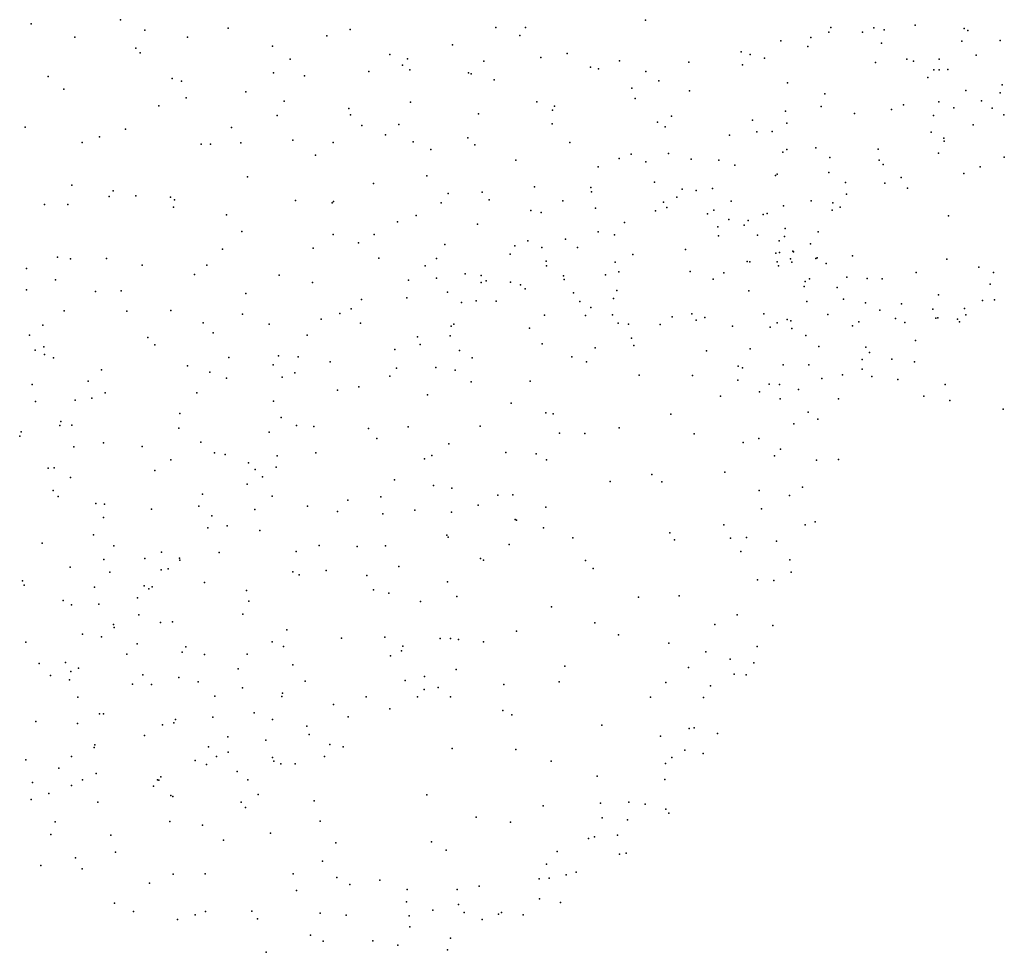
# Model space of a CAD drawing. Header units: metres. Extents: x -25 to 25, y -27.7 to 27.8.
# Tile 32 of 209: x -9 to -6.2, y -21.4 to -18.8. Entities that reach past the tile are written whole.
import ezdxf

# ---------------------------------------------------------------- set-up
doc = ezdxf.new("R2010")
doc.units = ezdxf.units.M

msp = doc.modelspace()

# ---------------------------------------------------------------- linework, layer by layer
for p in [(-8.6945, -18.7656, 15.6013), (-7.1872, -18.767, -2.9128), (-8.9506, -18.7775, 15.3657), (-8.3857, -18.7903, 2.1824), (-8.0356, -18.7938, -3.0617), (-7.6168, -18.7879, 15.8848), (-7.5319, -18.7884, -2.8122), (-6.6551, -18.7881, -2.9378), (-6.5319, -18.7889, -10.104), (-6.5023, -18.7945, -10.5984), (-6.4135, -18.7814, -10.7389), (-6.2722, -18.7906, -3.0343), (-8.8256, -18.816, 15.5123), (-8.6244, -18.7956, 10.7758), (-8.5019, -18.8154, 2.2842), (-8.102, -18.8124, 1.6408), (-7.5481, -18.8109, 11.2353), (-6.7131, -18.8169, 15.3579), (-6.6612, -18.8014, 12.3762), (-6.5646, -18.8015, 15.1651), (-6.2618, -18.797, 12.4767), (-8.6506, -18.8471, -3.0828), (-8.2584, -18.8417, 1.9708), (-7.7415, -18.8378, 1.1152), (-6.7993, -18.8266, 12.247), (-6.7218, -18.8426, 1.5875), (-6.5098, -18.8329, -10.2607), (-6.2795, -18.8277, 1.7863), (-6.1696, -18.8257, -9.5124), (-8.6375, -18.8603, 2.3471), (-8.2071, -18.8792, -3.1349), (-7.9209, -18.8658, 15.8199), (-7.8703, -18.8784, 11.0084), (-7.4875, -18.8743, 15.7926), (-7.4122, -18.863, 0.4065), (-6.9131, -18.8581, 11.9982), (-6.8868, -18.866, 15.5085), (-6.8457, -18.8763, 1.418), (-6.4374, -18.8792, 14.9507), (-6.344, -18.8794, -2.9253), (-6.2382, -18.867, -9.7328), (-7.8849, -18.8964, -2.996), (-7.6518, -18.8843, 0.7327), (-7.3452, -18.9021, 11.3883), (-7.3223, -18.9066, 15.7281), (-7.2623, -18.8834, 0.6242), (-7.0633, -18.8871, 15.6273), (-6.9093, -18.8955, -2.9097), (-6.5273, -18.8886, 12.5653), (-6.418, -18.8849, -10.1453), (-8.9022, -18.9284, 2.3882), (-8.5462, -18.9342, 10.7798), (-8.2554, -18.9182, 15.7683), (-8.1661, -18.9267, 1.8347), (-7.9816, -18.9139, 1.4477), (-7.8638, -18.9097, 1.3016), (-7.695, -18.9179, 11.1224), (-7.6876, -18.9208, 0.9435), (-7.1863, -18.9147, 11.5599), (-6.3772, -18.9315, -10.3017), (-6.3593, -18.9097, -10.5294), (-6.3443, -18.9092, 12.6123), (-6.3194, -18.9089, 14.8342), (-8.519, -18.9419, -3.1284), (-7.6217, -18.9381, 0.534), (-7.2264, -18.9626, 15.6131), (-7.1495, -18.9415, 0.796), (-6.7799, -18.9466, 15.2025), (-6.1639, -18.9525, -9.8394), (-8.8575, -18.9652, -2.9824), (-8.5064, -18.9902, 2.2719), (-8.3343, -18.9731, 2.1344), (-7.217, -18.9919, -2.8139), (-7.0609, -18.97, 0.9849), (-6.6722, -18.9789, 12.5124), (-6.2683, -18.9691, -10.0945), (-6.169, -18.9754, 12.7666), (-8.5843, -19.0129, 15.6978), (-8.2247, -18.9999, 10.85), (-8.0388, -19.0207, 10.9469), (-7.8623, -19.0026, 15.7124), (-7.4995, -19.0011, 11.2556), (-7.4488, -19.0137, 15.6226), (-6.6833, -19.0149, 14.9235), (-6.4468, -19.0103, 12.79), (-6.3457, -19.0017, -2.8269), (-6.302, -19.0185, 12.8699), (-6.2232, -18.9988, -10.2911), (-6.1921, -19.0192, 1.6503), (-8.2449, -19.0406, -3.162), (-8.0338, -19.0392, -3.1167), (-7.6669, -19.0361, 0.807), (-7.4541, -19.0251, 0.3466), (-7.1124, -19.0422, 15.3698), (-6.7852, -19.0279, 12.3062), (-6.5876, -19.0352, 1.5621), (-6.4811, -19.0232, 14.7545), (-6.3606, -19.0406, 1.649), (-6.1589, -19.0388, 14.5418), (-8.9684, -19.074, 15.5448), (-8.3755, -19.0756, 15.7518), (-8.0017, -19.0694, 15.7088), (-7.8954, -19.0664, -3.0204), (-7.4551, -19.0645, -2.7282), (-7.1527, -19.0598, 0.6391), (-7.1305, -19.073, 11.5833), (-6.8804, -19.0538, 1.2234), (-6.7819, -19.0623, 1.356), (-6.2466, -19.0678, 13.2168), (-8.7543, -19.1023, 10.8029), (-8.6801, -19.0802, 2.3323), (-7.9337, -19.0967, 1.3964), (-7.6975, -19.1052, -2.8407), (-6.9465, -19.0971, 11.8515), (-6.868, -19.0872, 11.9857), (-6.8239, -19.0868, 14.9119), (-6.3671, -19.0884, 13.0908), (-6.3307, -19.1057, 14.5521), (-8.804, -19.1187, -2.9841), (-8.4626, -19.1227, -3.1354), (-8.4358, -19.1226, 2.2339), (-8.3489, -19.119, 10.8388), (-8.1994, -19.1119, 15.7532), (-8.0843, -19.1181, 1.7467), (-7.8541, -19.1166, 11.045), (-7.6771, -19.1251, 15.5926), (-7.4049, -19.1186, 15.4592), (-6.6985, -19.1333, 12.6688), (-6.3298, -19.114, 13.3875), (-8.1351, -19.155, 10.9351), (-7.8036, -19.1381, 1.1349), (-7.2289, -19.1513, 11.4942), (-7.1215, -19.1502, 0.4934), (-6.7932, -19.1464, 14.7598), (-6.7816, -19.138, -2.8543), (-6.6581, -19.1612, 1.3628), (-6.5192, -19.1377, 14.5975), (-6.3465, -19.1484, 13.6195), (-6.1574, -19.1608, 13.9936), (-7.5598, -19.1686, 15.4758), (-7.3233, -19.1878, 15.2677), (-7.2625, -19.1646, -2.7392), (-7.1864, -19.1734, 15.1756), (-7.0564, -19.1658, 15.0192), (-6.9767, -19.1687, 0.9143), (-6.9312, -19.1836, -2.8315), (-6.5162, -19.1694, 13.2065), (-6.5047, -19.1814, 13.4088), (-6.227, -19.1877, 14.1661), (-8.33, -19.2167, 2.1606), (-7.8148, -19.2135, -2.9344), (-6.814, -19.2131, 12.1154), (-6.8097, -19.2093, 1.1575), (-6.6609, -19.2045, 12.8392), (-6.4538, -19.2185, 13.948), (-6.2736, -19.2069, -2.6903), (-8.8337, -19.2409, 15.6681), (-7.9682, -19.2358, 1.4558), (-7.5056, -19.2455, 15.3106), (-7.3443, -19.247, -0.9332), (-7.1619, -19.2326, -0.9083), (-6.6132, -19.2328, 13.0787), (-6.5002, -19.2351, 14.1673), (-8.7266, -19.2736, 2.3287), (-8.7152, -19.2572, 10.8361), (-8.6502, -19.271, 15.7472), (-8.551, -19.2755, -3.0574), (-7.7534, -19.265, 0.9513), (-7.6561, -19.2613, 11.1941), (-7.342, -19.2602, 0.1549), (-7.0973, -19.2749, -0.3282), (-7.0817, -19.252, -2.7684), (-7.0418, -19.2565, 14.8325), (-6.9952, -19.25, -0.6829), (-6.6106, -19.2665, -2.7773), (-6.4349, -19.2493, -2.7299), (-8.913, -19.296, 10.9202), (-8.8455, -19.2966, -2.8884), (-8.5427, -19.3041, 10.8692), (-8.5391, -19.283, 2.2863), (-8.1925, -19.2843, 2.0088), (-8.0869, -19.2917, 10.997), (-8.083, -19.288, -3.0704), (-7.7737, -19.2916, 15.5329), (-7.6362, -19.2826, -2.6939), (-7.4244, -19.2862, -2.6087), (-7.1356, -19.2892, -0.1124), (-6.9413, -19.2871, -0.446), (-6.7909, -19.3, 12.3146), (-6.7118, -19.2857, 14.3185), (-6.6499, -19.2912, 13.857), (-6.6287, -19.3038, 13.2375), (-8.3901, -19.3258, -3.0703), (-7.8453, -19.3281, 1.1033), (-7.5165, -19.3136, 0.3758), (-7.4866, -19.319, -1.3536), (-7.3311, -19.3065, 15.0964), (-7.1591, -19.3148, -1.3389), (-7.1261, -19.3046, 11.6189), (-7.0091, -19.3235, 11.7746), (-6.991, -19.3128, -0.0642), (-6.85, -19.3248, 0.9117), (-6.8384, -19.3221, 14.5015), (-6.6513, -19.3121, 1.1881), (-6.318, -19.3285, 1.3303), (-7.8997, -19.3465, -2.9282), (-7.6696, -19.3525, 0.6677), (-7.2476, -19.3478, -1.4623), (-6.9801, -19.3606, 14.6707), (-6.9485, -19.3396, 0.2791), (-6.9046, -19.3558, 0.5433), (-6.8928, -19.3418, -0.7793), (-8.3465, -19.3742, 15.7808), (-8.0841, -19.3824, 1.7587), (-7.9666, -19.3823, 15.6342), (-7.3233, -19.3747, 11.4647), (-7.2763, -19.3836, -2.6158), (-6.9778, -19.3867, -1.2934), (-6.8663, -19.3844, -1.0754), (-6.7888, -19.3878, -0.0667), (-6.7865, -19.3655, 12.5074), (-6.6917, -19.375, 12.9819), (-8.0117, -19.4062, 1.4743), (-7.7631, -19.4108, -2.7445), (-7.5623, -19.4146, 15.2757), (-7.525, -19.4002, -1.4996), (-7.4174, -19.3962, -0.8776), (-6.8036, -19.4008, 0.1349), (-6.7142, -19.4094, 0.9733), (-8.4019, -19.4247, 2.1919), (-8.1411, -19.4218, 1.897), (-7.5754, -19.4385, -1.6958), (-7.4846, -19.42, -2.4952), (-7.3821, -19.4193, -1.6929), (-7.2234, -19.4394, 14.9367), (-7.0725, -19.4255, -1.4327), (-6.8128, -19.4364, 14.1598), (-6.8028, -19.4341, 0.6832), (-6.7641, -19.4301, 13.7684), (-6.7622, -19.432, -0.4485), (-6.5927, -19.4433, -0.0075), (-8.8757, -19.4475, 15.6783), (-8.8382, -19.4526, 2.3067), (-8.7345, -19.4517, -2.8481), (-8.632, -19.4705, 10.9851), (-8.4467, -19.4706, -2.9714), (-7.9529, -19.4502, 1.2992), (-7.8199, -19.4722, 11.1998), (-7.7874, -19.4509, 0.8837), (-7.4726, -19.4591, 0.3112), (-7.4712, -19.472, -1.0564), (-7.2748, -19.4621, -0.0078), (-6.8954, -19.4598, -2.7227), (-6.8876, -19.4613, 14.4019), (-6.8094, -19.4608, 12.2857), (-6.8057, -19.4727, 13.9392), (-6.7715, -19.4522, 0.4561), (-6.7673, -19.4622, -0.6102), (-6.6981, -19.4514, 13.5159), (-6.6946, -19.4492, 0.2428), (-6.6686, -19.4661, 13.2454), (-6.3225, -19.453, -2.5347), (-8.964, -19.4798, 12.621), (-8.482, -19.4968, 11.0141), (-8.2386, -19.4995, 2.0154), (-7.7049, -19.4954, -2.5821), (-7.6592, -19.5002, 11.2819), (-7.4227, -19.501, -1.8649), (-7.3023, -19.4978, -0.495), (-7.2637, -19.4896, 11.5607), (-7.0593, -19.4886, -2.655), (-6.9628, -19.4926, 11.8967), (-6.41, -19.4917, 0.0554), (-6.2304, -19.476, 1.0769), (-6.1885, -19.4914, 0.1383), (-8.8809, -19.5124, -2.6781), (-8.1428, -19.5199, 11.1099), (-7.8677, -19.514, 1.0093), (-7.7878, -19.5077, 15.4974), (-7.6594, -19.5204, 15.356), (-7.645, -19.5154, -1.8283), (-7.5745, -19.5191, -2.2949), (-7.5463, -19.5266, -2.0274), (-7.4207, -19.5114, -2.3577), (-6.9932, -19.5102, 14.6122), (-6.7295, -19.5176, -0.9586), (-6.717, -19.5093, -1.1225), (-6.6091, -19.5052, 0.9055), (-6.5509, -19.5087, -0.1876), (-6.5083, -19.5096, 0.2437), (-6.1982, -19.5252, -0.0219), (-8.9639, -19.5414, 12.807), (-8.7662, -19.5465, 11.1002), (-8.6926, -19.5441, 2.2772), (-8.3351, -19.5515, -2.8987), (-7.7555, -19.5482, 0.7513), (-7.5328, -19.5385, -1.2782), (-7.3942, -19.55, 11.4794), (-7.2693, -19.5431, -0.299), (-6.8909, -19.5437, -1.4898), (-6.7319, -19.5319, 12.9074), (-6.6375, -19.535, 0.5302), (-6.3464, -19.5558, 0.304), (-8.0023, -19.5694, -2.8114), (-7.8722, -19.5639, -2.6874), (-7.7151, -19.5781, -2.3888), (-7.6731, -19.5728, 0.5868), (-7.6157, -19.5743, -1.4692), (-7.3759, -19.5746, -2.0647), (-7.2788, -19.5661, -0.1296), (-6.7246, -19.5748, 13.609), (-6.6192, -19.5685, -1.2735), (-6.556, -19.5789, 0.7577), (-6.4528, -19.5817, 0.8734), (-6.2204, -19.572, 0.3935), (-6.1854, -19.5703, -1.856), (-8.8557, -19.602, 11.2164), (-8.6763, -19.6025, -2.7271), (-8.5498, -19.6007, 11.1279), (-8.344, -19.6115, 11.1481), (-8.065, -19.6093, 1.4495), (-8.0321, -19.5958, 15.6594), (-7.4771, -19.6142, 0.2789), (-7.3443, -19.5921, 15.0733), (-7.2822, -19.6129, -1.927), (-7.054, -19.6106, 11.8327), (-6.8474, -19.6104, 14.1227), (-6.6644, -19.6123, -0.6464), (-6.5143, -19.5995, -2.5361), (-6.3628, -19.5967, -2.4001), (-6.272, -19.5945, 0.8741), (-6.2679, -19.613, 0.5513), (-8.9177, -19.6432, 15.6701), (-8.4568, -19.6361, 2.1369), (-8.268, -19.6402, 1.9562), (-8.1188, -19.6252, 1.6792), (-8.0055, -19.6367, 11.2278), (-7.7376, -19.6403, -2.1295), (-7.36, -19.6154, -0.578), (-7.2657, -19.6368, 11.6346), (-7.2362, -19.64, -2.3208), (-7.1452, -19.6407, -1.8009), (-7.1105, -19.6186, -2.4829), (-7.0423, -19.6286, 14.7014), (-7.0167, -19.6203, -1.6603), (-6.8092, -19.6358, 13.9208), (-6.7805, -19.6266, 12.726), (-6.77, -19.6306, 13.7609), (-6.5747, -19.6336, -1.5857), (-6.4693, -19.624, -1.4159), (-6.4427, -19.6355, -0.2968), (-6.3543, -19.6225, 0.7138), (-6.3486, -19.6217, -1.6991), (-6.2922, -19.6251, -0.1753), (-6.2857, -19.6334, -2.0615), (-8.9555, -19.6717, -2.4687), (-8.4284, -19.6652, -2.762), (-8.1582, -19.6713, -2.7434), (-7.7448, -19.6452, -1.9248), (-7.5208, -19.6518, 11.4521), (-6.9378, -19.6453, 12.0633), (-6.8296, -19.6488, 12.4492), (-6.7676, -19.652, -1.6173), (-6.5931, -19.6449, -1.1214), (-8.6163, -19.6781, 11.2439), (-8.5959, -19.6995, 2.1712), (-7.842, -19.6767, 0.7912), (-7.8342, -19.6979, -2.2792), (-7.748, -19.673, 15.4239), (-7.4841, -19.6964, -1.0227), (-7.2271, -19.6797, -2.0847), (-6.727, -19.6726, -2.5335), (-6.4128, -19.687, -1.9026), (-8.9397, -19.715, 12.6243), (-8.9145, -19.7053, 2.2147), (-8.9129, -19.7273, 12.9007), (-7.9073, -19.7123, 15.5497), (-7.7214, -19.7151, -1.6845), (-7.3316, -19.7081, -0.0976), (-7.2205, -19.7008, 14.99), (-7.0125, -19.7168, -2.4115), (-6.8869, -19.711, -1.7538), (-6.6901, -19.7044, 12.9865), (-6.5552, -19.7063, -0.5625), (-6.5446, -19.7215, -2.3902), (-8.8871, -19.7361, 11.5713), (-8.3836, -19.7353, 11.2572), (-8.2559, -19.7565, -2.6475), (-8.241, -19.7305, 1.828), (-8.1843, -19.7335, 15.7036), (-8.0926, -19.7479, -2.5994), (-7.6846, -19.7365, 0.4952), (-7.3989, -19.734, 0.0511), (-7.3571, -19.7481, -0.4499), (-6.5653, -19.7413, -0.7673), (-6.4801, -19.7399, -2.2231), (-6.4149, -19.7476, -1.1815), (-8.7488, -19.7711, 11.4493), (-8.5023, -19.7598, -2.6064), (-8.4381, -19.7775, 15.7667), (-8.194, -19.7797, 1.6559), (-7.9022, -19.7664, 11.3243), (-7.789, -19.7646, 0.6219), (-7.7334, -19.7723, 11.3972), (-6.9218, -19.7604, 14.4074), (-6.9092, -19.7654, 12.2568), (-6.7919, -19.7568, -2.4139), (-6.7183, -19.7568, -1.8187), (-6.5656, -19.7689, -1.9051), (-8.7871, -19.8035, -2.4493), (-8.3906, -19.7952, 1.9629), (-8.2301, -19.7923, 11.2958), (-7.9211, -19.7891, -2.1414), (-7.6877, -19.8054, -1.5323), (-7.5187, -19.8039, 0.2134), (-7.2057, -19.7864, 11.778), (-7.0528, -19.7872, 14.7853), (-6.922, -19.8011, -1.9471), (-6.8327, -19.8126, -2.2515), (-6.6816, -19.7955, -2.303), (-6.6219, -19.7856, 13.3207), (-6.5374, -19.7904, -2.0777), (-6.4634, -19.7983, -0.9093), (-8.9483, -19.8134, 11.842), (-8.7387, -19.8368, 2.1304), (-8.4757, -19.8366, 11.3805), (-8.0713, -19.8295, -2.3861), (-8.0098, -19.8195, 0.8913), (-6.8601, -19.8339, 14.1817), (-6.8026, -19.8132, 12.6668), (-6.7486, -19.8273, -2.0213), (-6.3272, -19.8135, -0.4379), (-8.938, -19.8622, 12.5474), (-8.8248, -19.8584, 15.699), (-8.7769, -19.852, 11.6201), (-8.2557, -19.8613, -2.4349), (-7.8128, -19.8428, 15.4397), (-7.5731, -19.8669, -1.1565), (-6.9717, -19.8462, 14.5743), (-6.8004, -19.8547, 13.9257), (-6.633, -19.8546, 13.154), (-6.3882, -19.8464, -0.677), (-6.3142, -19.8593, -1.0791), (-8.5245, -19.8965, 1.9906), (-7.4739, -19.8942, 15.2128), (-7.4525, -19.8973, 0.0087), (-6.7204, -19.8926, 12.8938), (-6.161, -19.884, -0.5553), (-8.8656, -19.9192, 12.7126), (-8.2328, -19.9083, 1.5051), (-7.1149, -19.8979, 11.9629), (-6.7613, -19.9257, 13.7821), (-6.6923, -19.9123, 13.6297), (-8.9792, -19.9491, 12.2675), (-8.8683, -19.9306, 12.9563), (-8.8341, -19.9302, -2.3457), (-8.5274, -19.9389, 11.4918), (-8.2672, -19.9501, 11.3994), (-8.1889, -19.9304, 1.1959), (-8.1397, -19.9337, -2.187), (-7.9828, -19.9397, 11.3921), (-7.8691, -19.9344, -1.7489), (-7.6621, -19.9325, -1.3267), (-7.434, -19.9525, -0.3288), (-7.362, -19.954, 11.7173), (-7.2625, -19.9371, 15.0688), (-8.9838, -19.9611, 2.0617), (-8.7436, -19.9806, 2.0205), (-8.4638, -19.9786, 15.7339), (-7.959, -19.9686, 0.6153), (-7.0473, -19.955, 12.1086), (-6.9068, -19.9796, 14.4102), (-6.8622, -19.9681, 12.595), (-8.8288, -19.9921, 11.8186), (-8.6319, -19.9908, 15.7296), (-8.4249, -20.0095, 1.7557), (-8.1337, -20.0095, 0.7832), (-7.7524, -19.9834, 0.3427), (-7.588, -20.0079, -1.0313), (-6.8003, -19.9991, 12.7428), (-8.5496, -20.029, 1.8616), (-8.3941, -20.0138, -2.3185), (-8.3269, -20.0377, 1.4537), (-8.2445, -20.0182, 15.6656), (-7.822, -20.0261, 15.4202), (-7.801, -20.0165, -1.5427), (-7.5009, -20.0118, -0.7227), (-7.4712, -20.0295, -0.4811), (-6.817, -20.0175, 14.0039), (-6.6968, -20.03, 13.0157), (-6.633, -20.0281, 13.3235), (-8.9024, -20.0535, 13.1391), (-8.8845, -20.0527, 1.9862), (-8.596, -20.0603, -2.3231), (-8.3074, -20.0572, 1.2954), (-8.2476, -20.0508, -2.2064), (-6.9601, -20.0645, 14.5607), (-8.8379, -20.0804, 12.5906), (-8.2872, -20.0787, 0.9554), (-7.9075, -20.0866, 11.4345), (-7.2884, -20.0917, 15.0911), (-7.1692, -20.0717, 14.9782), (-7.1401, -20.0926, 12.0856), (-8.8873, -20.1173, -2.312), (-8.3307, -20.099, 1.1436), (-7.7962, -20.1031, 0.2371), (-7.7432, -20.1111, -1.3392), (-6.8615, -20.1173, 12.66), (-6.7366, -20.108, 13.6707), (-8.873, -20.1345, 12.2198), (-8.4588, -20.1276, 11.5403), (-8.2587, -20.1334, 0.6504), (-8.0415, -20.1454, -1.8803), (-7.9476, -20.1356, 0.3494), (-7.6112, -20.1306, -0.9352), (-7.5683, -20.1303, -0.1758), (-6.7736, -20.1314, 12.8915), (-8.7649, -20.1552, 1.8623), (-8.7406, -20.1566, 12.8847), (-8.605, -20.1707, 1.7381), (-8.4692, -20.1629, -2.2784), (-8.3085, -20.1718, 11.4918), (-8.158, -20.1627, 0.5094), (-8.0712, -20.1778, 11.4467), (-7.8498, -20.1739, -1.4771), (-7.7438, -20.1798, 15.3781), (-7.668, -20.1597, -1.0958), (-7.4739, -20.1656, 11.7155), (-6.8542, -20.17, 14.1675), (-8.7436, -20.1949, 12.6808), (-8.4319, -20.1902, 1.345), (-7.941, -20.1849, 15.4801), (-7.5615, -20.2012, -0.6427), (-7.5577, -20.203, -0.467), (-6.7004, -20.2076, 13.3612), (-8.4438, -20.2242, 1.02), (-8.3887, -20.2187, 15.665), (-8.2948, -20.2325, 0.5311), (-7.4802, -20.2243, 15.2263), (-6.9624, -20.2164, 12.5732), (-6.7288, -20.2158, 13.5356), (-8.7722, -20.2444, 12.4476), (-7.7579, -20.2462, -1.2086), (-7.7542, -20.2519, -0.0338), (-7.3958, -20.253, 11.8615), (-7.1177, -20.2391, 14.9054), (-7.1039, -20.259, 12.3511), (-6.9435, -20.254, 14.4815), (-6.8977, -20.252, 14.3275), (-6.8114, -20.2626, 13.8513), (-8.9193, -20.2687, 13.4098), (-8.7139, -20.2766, -2.2928), (-8.1898, -20.2927, 0.3411), (-8.124, -20.2754, 15.5812), (-8.015, -20.2782, 0.2162), (-7.9341, -20.2761, -1.5712), (-7.5784, -20.2728, 11.678), (-6.9134, -20.2927, 12.7417), (-8.7424, -20.3158, 1.6421), (-8.6247, -20.3129, 15.6698), (-8.5771, -20.2949, 1.449), (-8.5252, -20.312, 0.7997), (-8.5244, -20.3179, 1.1546), (-8.4114, -20.2956, -2.2065), (-7.6607, -20.3129, -0.2991), (-7.6523, -20.3179, -0.8744), (-7.3593, -20.3186, 15.1605), (-6.7733, -20.3169, 13.0971), (-8.8389, -20.3377, 15.6384), (-8.5776, -20.3449, 11.8022), (-8.558, -20.3422, 0.6415), (-8.1041, -20.3472, -1.8852), (-7.8958, -20.3355, 15.463), (-7.3376, -20.3418, 12.0158), (-8.9758, -20.3769, -2.2148), (-8.7254, -20.3515, 13.1483), (-8.2, -20.3506, -2.0082), (-8.182, -20.36, 11.5485), (-7.9871, -20.3616, 0.0892), (-6.8654, -20.3739, 12.8873), (-6.819, -20.3756, 13.741), (-6.7693, -20.3524, 13.2804), (-8.9708, -20.3892, 13.5994), (-8.7689, -20.3955, 13.3262), (-8.6265, -20.3912, 12.8259), (-8.6133, -20.3998, 12.6475), (-8.6031, -20.3937, 0.9378), (-8.4533, -20.3821, 0.4298), (-8.3324, -20.4048, -2.0965), (-7.9685, -20.403, 11.5704), (-7.7557, -20.3799, -1.0572), (-8.8586, -20.433, 1.5832), (-8.6454, -20.4253, 12.2567), (-7.9245, -20.4122, -1.3357), (-7.7292, -20.4222, 11.6866), (-7.2078, -20.4238, 15.0103), (-7.0907, -20.4196, 12.5621), (-8.8351, -20.4457, 13.5428), (-8.7567, -20.444, 1.4654), (-8.3265, -20.4353, 11.6855), (-7.8337, -20.4361, -0.1368), (-7.4568, -20.4514, 15.2503), (-8.6414, -20.474, 12.9867), (-8.3436, -20.473, 15.6286), (-6.9244, -20.474, 14.2111), (-8.7149, -20.5019, 0.9038), (-8.7127, -20.5106, 1.1701), (-8.58, -20.4968, -2.1678), (-8.5453, -20.4943, 12.4466), (-8.2172, -20.518, 0.0934), (-7.3332, -20.497, 15.156), (-6.9882, -20.5022, 14.532), (-6.8216, -20.5054, 13.336), (-8.8034, -20.53, 0.7094), (-8.749, -20.5377, -2.1697), (-8.06, -20.5411, -1.4793), (-7.9361, -20.5386, -1.1941), (-7.7764, -20.542, -0.3603), (-7.747, -20.5423, 11.8011), (-7.7246, -20.5455, -0.7275), (-7.5581, -20.5213, 11.9838), (-7.2645, -20.5315, 12.438), (-8.9662, -20.5526, 1.5131), (-8.6463, -20.5575, 13.1737), (-8.5065, -20.5659, 12.6859), (-8.2587, -20.5518, -1.9363), (-8.2264, -20.5654, 11.763), (-7.8835, -20.5645, 15.4782), (-7.6521, -20.5524, 15.4011), (-7.1203, -20.5555, 12.6344), (-6.8671, -20.5651, 13.5949), (-8.6766, -20.5874, 13.5118), (-8.5172, -20.5814, 0.219), (-8.4535, -20.5882, 15.6192), (-8.3304, -20.5876, 11.9001), (-7.9195, -20.5919, -0.2154), (-7.8876, -20.5775, -1.0468), (-7.0146, -20.5811, 12.8459), (-6.9447, -20.6022, 13.9492), (-8.9275, -20.6141, 0.5115), (-8.8524, -20.6112, 0.9368), (-8.8147, -20.6279, 15.5572), (-8.357, -20.6298, 12.143), (-8.1996, -20.618, 15.5806), (-7.7313, -20.6317, 11.9943), (-7.4194, -20.6222, 12.377), (-7.0642, -20.6254, 14.7382), (-6.8761, -20.6124, 13.4457), (-8.8957, -20.6487, 1.1909), (-8.8366, -20.6369, 0.3811), (-8.6304, -20.6472, -2.0608), (-8.5268, -20.6542, 12.9084), (-7.8221, -20.6517, -0.792), (-6.9325, -20.6452, 13.7184), (-6.8981, -20.6467, 13.2355), (-8.8406, -20.6612, -2.0434), (-8.6598, -20.6734, 0.2138), (-8.6055, -20.6742, 13.3455), (-8.4717, -20.6667, 0.0782), (-8.3443, -20.6843, 12.6021), (-8.1646, -20.665, -0.0958), (-7.8775, -20.6635, 11.9379), (-7.8225, -20.6886, -0.6335), (-7.7822, -20.6835, 15.4485), (-7.5942, -20.6741, 12.2843), (-7.4351, -20.6671, 15.258), (-7.1287, -20.6691, 12.749), (-7.001, -20.6779, 14.2623), (-8.8167, -20.7107, 0.2283), (-8.4238, -20.708, -1.9052), (-8.2311, -20.709, 12.3581), (-8.2293, -20.6991, 12.1956), (-7.9892, -20.7095, 12.0349), (-7.8416, -20.7102, 12.1395), (-7.7476, -20.7104, 12.2665), (-7.173, -20.711, 14.9297), (-7.0208, -20.7117, 12.9399), (-8.0827, -20.732, 12.3042), (-7.9214, -20.7444, -0.4838), (-8.7546, -20.759, -1.9592), (-8.7434, -20.7592, 15.5154), (-8.4294, -20.7687, 15.5615), (-8.3103, -20.7563, -0.127), (-8.0405, -20.7671, 12.4547), (-7.5965, -20.7496, 12.4684), (-7.5708, -20.7616, 15.3625), (-8.9374, -20.7811, -1.8867), (-8.8176, -20.7863, 0.0864), (-8.5734, -20.7903, -1.8761), (-8.541, -20.7849, 13.4358), (-8.5366, -20.7751, 13.2032), (-8.2578, -20.7753, -1.4124), (-8.1593, -20.7939, -0.2775), (-7.3131, -20.7911, 15.1222), (-7.0618, -20.8013, 14.5364), (-7.0479, -20.7988, 14.1287), (-8.6251, -20.8207, 13.7789), (-8.3866, -20.8252, -1.5884), (-8.1525, -20.8183, -1.0339), (-7.1443, -20.8228, 14.8136), (-6.9803, -20.815, 13.3971), (-8.7697, -20.8552, -1.7934), (-8.7678, -20.8481, -0.0654), (-8.4421, -20.8537, 13.06), (-8.2768, -20.8348, -1.2217), (-8.0938, -20.8468, 15.4908), (-8.0548, -20.8537, -0.527), (-7.7426, -20.858, 15.4092), (-8.8351, -20.8812, 13.8957), (-8.4186, -20.8814, -1.4186), (-8.3851, -20.8685, -0.2778), (-8.2581, -20.8843, 15.4893), (-8.1089, -20.8814, 12.6648), (-7.5593, -20.8609, 12.5905), (-7.112, -20.8841, 14.2629), (-7.074, -20.8633, 13.8575), (-7.0215, -20.8723, 13.1754), (-8.9659, -20.8905, -1.6313), (-8.8718, -20.9147, -0.1769), (-8.4799, -20.8924, 13.7056), (-8.4471, -20.9046, 13.3931), (-8.254, -20.8951, -0.3865), (-8.2344, -20.9022, 12.795), (-8.1932, -20.9024, -0.8555), (-7.4585, -20.8948, 15.2378), (-7.1304, -20.9013, 13.996), (-8.7642, -20.9296, 15.397), (-8.5784, -20.9397, -1.3192), (-8.3596, -20.9247, -1.0107), (-7.3257, -20.9375, 12.7755), (-8.9468, -20.9555, 13.9974), (-8.8353, -20.9647, -1.2585), (-8.8036, -20.9482, -1.4393), (-8.5994, -20.9669, -1.0853), (-8.5882, -20.9485, 13.8618), (-8.5844, -20.949, -0.385), (-8.3293, -20.9487, -0.7866), (-7.1321, -20.9477, 12.9984), (-8.9005, -20.9878, 15.2817), (-8.55, -20.9933, -0.6007), (-8.5441, -20.9963, -0.8066), (-8.2992, -20.9907, 13.023), (-7.8153, -20.9917, 12.6882), (-8.9509, -21.0048, -0.9544), (-8.7596, -21.0125, -0.5556), (-8.3477, -21.0122, 13.4919), (-8.3358, -21.0275, 13.7032), (-8.1383, -21.0088, 15.4217), (-7.4807, -21.0227, 12.7671), (-7.3169, -21.0151, 15.0071), (-7.2348, -21.0126, 14.0353), (-7.1884, -21.018, 14.5326), (-7.673, -21.0559, 12.7603), (-7.1289, -21.0325, 13.1301), (-7.1206, -21.0436, 13.4936), (-8.8821, -21.069, 14.1062), (-8.5529, -21.0682, 15.3372), (-8.4588, -21.0785, 13.9369), (-8.121, -21.0672, 12.9162), (-7.5747, -21.0695, 15.2331), (-7.3115, -21.057, 12.9063), (-7.2391, -21.0631, 13.7656), (-8.8942, -21.1051, 15.1234), (-8.7224, -21.1076, 14.1064), (-8.2635, -21.1013, 13.2871), (-7.334, -21.1122, 13.8932), (-7.2681, -21.1075, 14.653), (-8.3983, -21.1218, 15.3097), (-8.0767, -21.1288, 15.3353), (-7.8015, -21.1261, 12.8382), (-7.3514, -21.1166, 14.0615), (-8.7085, -21.1556, 15.1771), (-7.7597, -21.1503, 15.2612), (-7.441, -21.1545, 15.0281), (-7.2624, -21.1618, 13.1539), (-7.2432, -21.159, 13.4988), (-8.9231, -21.1946, 14.4305), (-8.8236, -21.1725, 14.2667), (-8.1142, -21.1818, 13.5556), (-7.4711, -21.1901, 13.843), (-8.8044, -21.2037, 15.0047), (-8.5428, -21.2187, 14.1617), (-8.4516, -21.2186, 15.1879), (-8.1992, -21.2181, 13.9654), (-7.4149, -21.2207, 13.6581), (-7.3867, -21.2137, 14.3556), (-8.6112, -21.2449, 15.086), (-8.0737, -21.2284, 13.3721), (-8.0358, -21.2487, 13.8878), (-7.9497, -21.236, 13.706), (-7.6644, -21.2532, 13.0154), (-7.4923, -21.2323, 14.1793), (-7.4641, -21.2309, 13.0466), (-8.1892, -21.2664, 15.1779), (-7.8718, -21.2627, 13.8379), (-7.728, -21.2629, 13.7827), (-8.712, -21.3022, 14.534), (-7.8735, -21.2982, 13.537), (-7.7243, -21.3065, 13.5867), (-7.4916, -21.2895, 14.7778), (-7.4316, -21.3003, 13.3539), (-8.657, -21.3266, 14.8106), (-8.4801, -21.336, 14.963), (-8.4503, -21.3264, 14.3042), (-8.317, -21.3256, 15.0715), (-8.1216, -21.3309, 14.131), (-8.0463, -21.3369, 15.0972), (-7.8659, -21.3392, 14.1069), (-7.7979, -21.3226, 13.2279), (-7.7083, -21.3291, 14.1603), (-7.6092, -21.3337, 13.4514), (-7.6003, -21.3294, 13.2247), (-7.5387, -21.3356, 14.522), (-8.5309, -21.3496, 14.4919), (-8.3009, -21.3477, 14.2224), (-7.6563, -21.349, 14.9238), (-8.149, -21.3945, 14.2942), (-7.8639, -21.37, 15.0261), (-8.1125, -21.4114, 14.9034), (-7.9703, -21.4108, 14.3052), (-7.8981, -21.423, 14.8774), (-7.7472, -21.403, 14.4109), (-8.2761, -21.4435, 14.6089), (-7.7559, -21.4367, 14.6273)]:
    msp.add_point(p)

doc.saveas('drawing.dxf')
